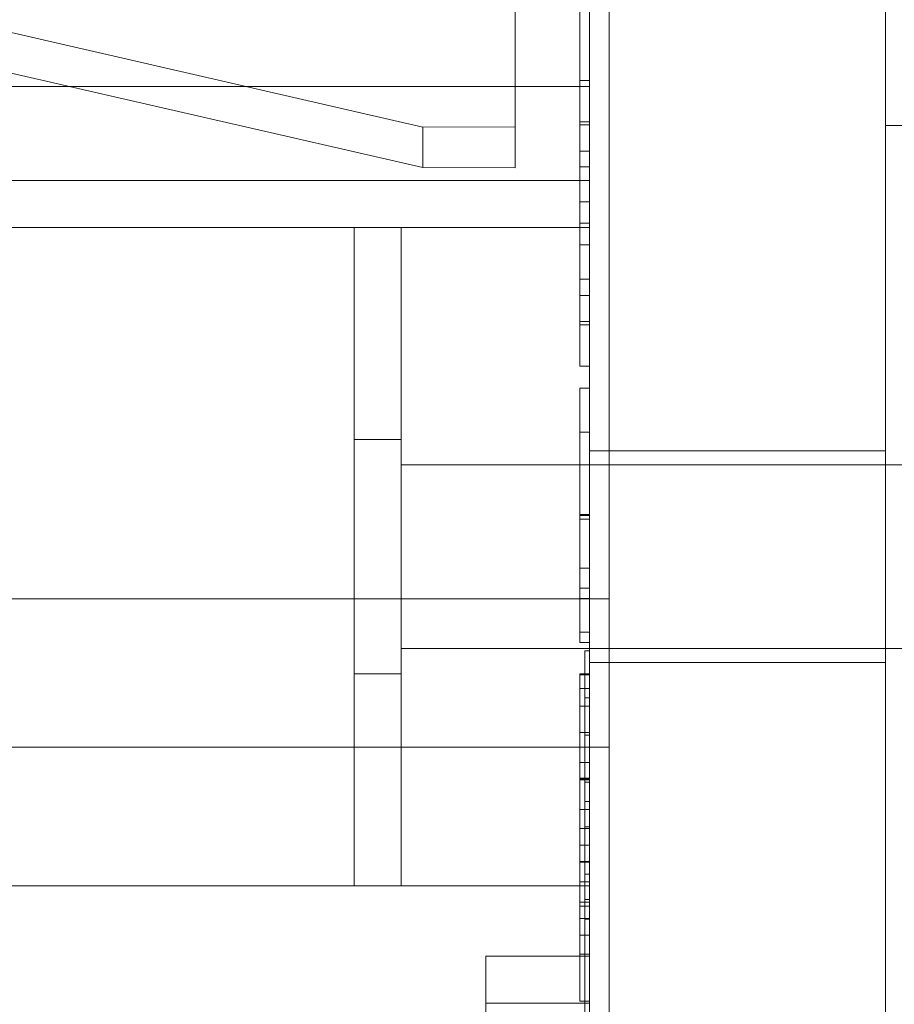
# Model space of a CAD drawing. Header units: inches. Extents: x 1 to 109, y 1 to 85.
# Tile 197 of 256: x 87.212 to 87.367, y 17.419 to 17.593. Entities that reach past the tile are written whole.
import ezdxf

# ---------------------------------------------------------------- set-up
doc = ezdxf.new("R2010")
doc.units = ezdxf.units.IN
doc.header["$MEASUREMENT"] = 0

msp = doc.modelspace()

# ---------------------------------------------------------------- linework, layer by layer
at = {"color": 7, "linetype": 'Continuous', "lineweight": 15, "ltscale": 5}
for p, q in [((87.31623, 21.51911), (87.31623, 15.47744)), ((87.31623, 17.46452), (87.31623, 19.25619)), ((87.31272, 17.83161), (87.31272, 14.83161)), ((87.36522, 14.83161), (87.36522, 17.83161)), ((87.31105, 17.81077), (87.31105, 17.53994)), ((87.31272, 17.81077), (87.31272, 17.53994)), ((87.36522, 17.57472), (87.36522, 17.75516)), ((87.36522, 17.57472), (87.36522, 17.75516)), ((87.31623, 17.49077), (87.31623, 17.75077)), ((87.2832, 17.57442), (87.1278, 17.6101)), ((87.2996, 17.60625), (87.2996, 17.57447)), ((87.1278, 17.6029), (87.2832, 17.56722)), ((87.2996, 17.56717), (87.2996, 17.59814)), ((87.31105, 17.58268), (87.31272, 17.58268)), ((87.31105, 17.58268), (87.31105, 17.5748)), ((87.31105, 17.57535), (87.31105, 17.58268)), ((87.31272, 17.58268), (87.31272, 17.5748)), ((87.31272, 17.57535), (87.31272, 17.58268)), ((87.31272, 17.58161), (87.07817, 17.58161)), ((87.18772, 17.58161), (87.31272, 17.58161)), ((87.31272, 17.58161), (87.31272, 17.55661)), ((87.31272, 17.58161), (87.31272, 17.56494)), ((87.2996, 17.57447), (87.2832, 17.57442)), ((87.2832, 17.56722), (87.2832, 17.57442)), ((87.2996, 17.56717), (87.2996, 17.57447)), ((87.31105, 17.57535), (87.31272, 17.57535)), ((87.31105, 17.56734), (87.31105, 17.57535)), ((87.31105, 17.5748), (87.31272, 17.5748)), ((87.31105, 17.5748), (87.31105, 17.57016)), ((87.31272, 17.56734), (87.31272, 17.57535)), ((87.31272, 17.5748), (87.31272, 17.57016)), ((87.36522, 17.57472), (87.39147, 17.57472)), ((87.36522, 17.57472), (87.39147, 17.57472)), ((87.31105, 17.57016), (87.31272, 17.57016)), ((87.31105, 17.57016), (87.31105, 17.56114)), ((87.31272, 17.57016), (87.31272, 17.56114)), ((87.2832, 17.56722), (87.2996, 17.56717)), ((87.31105, 17.56734), (87.31272, 17.56734)), ((87.31105, 17.55737), (87.31105, 17.56734)), ((87.31272, 17.55737), (87.31272, 17.56734)), ((87.31272, 17.56494), (87.07817, 17.56494)), ((87.31272, 17.56494), (87.09631, 17.56494)), ((87.31272, 17.06494), (87.31272, 17.56494)), ((87.31105, 17.56114), (87.31272, 17.56114)), ((87.31105, 17.56114), (87.31105, 17.55354)), ((87.31272, 17.56114), (87.31272, 17.55354)), ((87.18772, 17.55661), (87.27105, 17.55661)), ((87.31272, 17.55661), (87.18772, 17.55661)), ((87.27105, 17.43994), (87.27105, 17.55661)), ((87.27939, 17.55661), (87.27105, 17.55661)), ((87.27939, 17.55661), (87.27939, 17.43994)), ((87.27939, 17.55661), (87.31272, 17.55661)), ((87.31105, 17.55737), (87.31272, 17.55737)), ((87.31105, 17.54746), (87.31105, 17.55737)), ((87.31272, 17.54746), (87.31272, 17.55737)), ((87.31272, 17.43994), (87.31272, 17.55661)), ((87.31105, 17.55354), (87.31272, 17.55354)), ((87.31105, 17.55354), (87.31105, 17.54457)), ((87.31272, 17.55354), (87.31272, 17.54457)), ((87.31105, 17.54746), (87.31272, 17.54746)), ((87.31105, 17.53938), (87.31105, 17.54746)), ((87.31272, 17.53938), (87.31272, 17.54746)), ((87.31105, 17.54457), (87.31272, 17.54457)), ((87.31105, 17.54457), (87.31105, 17.53994)), ((87.31272, 17.54457), (87.31272, 17.53994)), ((87.31105, 17.53994), (87.31105, 17.53205)), ((87.31105, 17.53994), (87.31272, 17.53994)), ((87.31105, 17.53994), (87.31272, 17.53994)), ((87.31105, 17.53205), (87.31105, 17.53938)), ((87.31105, 17.53938), (87.31272, 17.53938)), ((87.31272, 17.53994), (87.31272, 17.53205)), ((87.31272, 17.53205), (87.31272, 17.53938)), ((87.31105, 17.53205), (87.31272, 17.53205)), ((87.31105, 17.52815), (87.31272, 17.52815)), ((87.31105, 17.52036), (87.31272, 17.52036)), ((87.27939, 17.51903), (87.27105, 17.51903)), ((87.27105, 17.47751), (87.27105, 17.51903)), ((87.27939, 17.51452), (87.27939, 17.51901)), ((87.36522, 17.51702), (87.31272, 17.51702)), ((87.31272, 17.51702), (87.31272, 17.47961)), ((87.36522, 17.51702), (87.36522, 17.47961)), ((87.27939, 17.51452), (87.27939, 17.48202)), ((87.27939, 17.48202), (87.27939, 17.51452)), ((87.27939, 17.48202), (87.27939, 17.51452)), ((87.27939, 17.51452), (87.41689, 17.51452)), ((87.31105, 17.50576), (87.31272, 17.50576)), ((87.31105, 17.50574), (87.31272, 17.50574)), ((87.31105, 17.5057), (87.31272, 17.5057)), ((87.31105, 17.50558), (87.31272, 17.50558)), ((87.31105, 17.50493), (87.31272, 17.50493)), ((87.31105, 17.50493), (87.31105, 17.48489)), ((87.31105, 17.49268), (87.31105, 17.50493)), ((87.31272, 17.50493), (87.31272, 17.48489)), ((87.31272, 17.49268), (87.31272, 17.50493)), ((87.31105, 17.49621), (87.31272, 17.49621)), ((87.31105, 17.49268), (87.31272, 17.49268)), ((87.31105, 17.48489), (87.31105, 17.49268)), ((87.31272, 17.48489), (87.31272, 17.49268)), ((86.98873, 17.49077), (87.31623, 17.49077)), ((87.31105, 17.49087), (87.31272, 17.49087)), ((87.31105, 17.48489), (87.31272, 17.48489)), ((87.31105, 17.48308), (87.31272, 17.48308)), ((87.27939, 17.48202), (87.27939, 17.47753)), ((87.41689, 17.48202), (87.27939, 17.48202)), ((87.31189, 17.48161), (87.31272, 17.48161)), ((87.31189, 17.45833), (87.31189, 17.48161)), ((87.31189, 17.48161), (87.31189, 17.4375)), ((87.31272, 17.48161), (87.31272, 17.4375)), ((87.31272, 17.45833), (87.31272, 17.48161)), ((87.31272, 17.47952), (87.36522, 17.47952)), ((87.27105, 17.47751), (87.27939, 17.47751)), ((87.31105, 17.47752), (87.31272, 17.47752)), ((87.31105, 17.47752), (87.31105, 17.4718)), ((87.31105, 17.4718), (87.31105, 17.47734)), ((87.31105, 17.47734), (87.31272, 17.47734)), ((87.31272, 17.47752), (87.31272, 17.4718)), ((87.31272, 17.4718), (87.31272, 17.47734)), ((87.31105, 17.47488), (87.31272, 17.47488)), ((87.31105, 17.47488), (87.31105, 17.46709)), ((87.31272, 17.47488), (87.31272, 17.46709)), ((87.31189, 17.47327), (87.31272, 17.47327)), ((87.31189, 17.43405), (87.31189, 17.47327)), ((87.31189, 17.47327), (87.31189, 17.45488)), ((87.31272, 17.47327), (87.31272, 17.45488)), ((87.31272, 17.43405), (87.31272, 17.47327)), ((87.31105, 17.4718), (87.31272, 17.4718)), ((87.31105, 17.46709), (87.31272, 17.46709)), ((87.31189, 17.36327), (87.31189, 17.46661)), ((87.31189, 17.46661), (87.31272, 17.46661)), ((87.31272, 17.36327), (87.31272, 17.46661)), ((87.09123, 17.46452), (87.31623, 17.46452)), ((87.31623, 17.46452), (87.31623, 17.07369)), ((87.31105, 17.4618), (87.31105, 17.45348)), ((87.31105, 17.44427), (87.31105, 17.4618)), ((87.31105, 17.4618), (87.31272, 17.4618)), ((87.31272, 17.44427), (87.31272, 17.4618)), ((87.31272, 17.4618), (87.31272, 17.45348)), ((87.31105, 17.459), (87.31272, 17.459)), ((87.31105, 17.45887), (87.31272, 17.45887)), ((87.31105, 17.45884), (87.31272, 17.45884)), ((87.31105, 17.45869), (87.31272, 17.45869)), ((87.31189, 17.45833), (87.31272, 17.45833)), ((87.31189, 17.28161), (87.31189, 17.45833)), ((87.31272, 17.28161), (87.31272, 17.45833)), ((87.31105, 17.45348), (87.31105, 17.45011)), ((87.31105, 17.45348), (87.31272, 17.45348)), ((87.31189, 17.45488), (87.31272, 17.45488)), ((87.31189, 17.45488), (87.31189, 17.28161)), ((87.31272, 17.45488), (87.31272, 17.28161)), ((87.31272, 17.45348), (87.31272, 17.45011)), ((87.31105, 17.45011), (87.31105, 17.4312)), ((87.31105, 17.45011), (87.31272, 17.45011)), ((87.31189, 17.4375), (87.31189, 17.45036)), ((87.31189, 17.45036), (87.31272, 17.45036)), ((87.31272, 17.45036), (87.31272, 17.4375)), ((87.31272, 17.45011), (87.31272, 17.4312)), ((87.31105, 17.43415), (87.31105, 17.44716)), ((87.31105, 17.44716), (87.31105, 17.44066)), ((87.31105, 17.44716), (87.31272, 17.44716)), ((87.31272, 17.44716), (87.31272, 17.44066)), ((87.31272, 17.43415), (87.31272, 17.44716)), ((87.31105, 17.43705), (87.31105, 17.44427)), ((87.31105, 17.44427), (87.31272, 17.44427)), ((87.31105, 17.44413), (87.31272, 17.44413)), ((87.31272, 17.43705), (87.31272, 17.44427)), ((87.31189, 17.43405), (87.31189, 17.44202)), ((87.31189, 17.44202), (87.31272, 17.44202)), ((87.31272, 17.44202), (87.31272, 17.43405)), ((87.31272, 17.43994), (87.18772, 17.43994)), ((87.18772, 17.43994), (87.27105, 17.43994)), ((87.27105, 17.43994), (87.27939, 17.43994)), ((87.27939, 17.43994), (87.31272, 17.43994)), ((87.31105, 17.44066), (87.31105, 17.43415)), ((87.31105, 17.44066), (87.31272, 17.44066)), ((87.31272, 17.44066), (87.31272, 17.43415)), ((87.31272, 17.43994), (87.31272, 17.38994)), ((87.31105, 17.41951), (87.31105, 17.43705)), ((87.31105, 17.43705), (87.31272, 17.43705)), ((87.31105, 17.43634), (87.31272, 17.43634)), ((87.31189, 17.33333), (87.31189, 17.4375)), ((87.31189, 17.4375), (87.31189, 17.40661)), ((87.31189, 17.4375), (87.31272, 17.4375)), ((87.31272, 17.4375), (87.31272, 17.40661)), ((87.31272, 17.33333), (87.31272, 17.4375)), ((87.31272, 17.41951), (87.31272, 17.43705)), ((87.31105, 17.43415), (87.31272, 17.43415)), ((87.31189, 17.40661), (87.31189, 17.43405)), ((87.31189, 17.43405), (87.31189, 17.32988)), ((87.31189, 17.43405), (87.31272, 17.43405)), ((87.31272, 17.40661), (87.31272, 17.43405)), ((87.31272, 17.43405), (87.31272, 17.32988)), ((87.31105, 17.4312), (87.31105, 17.42782)), ((87.31105, 17.4312), (87.31272, 17.4312)), ((87.31272, 17.4312), (87.31272, 17.42782)), ((87.29439, 17.42744), (87.29439, 17.41911)), ((87.29439, 17.42744), (87.31272, 17.42744)), ((87.31105, 17.42782), (87.31105, 17.41951)), ((87.31105, 17.42782), (87.31272, 17.42782)), ((87.31272, 17.42782), (87.31272, 17.41951)), ((87.31272, 17.42744), (87.31272, 17.41911)), ((87.29439, 17.41911), (87.31272, 17.41911)), ((87.29439, 17.41911), (87.29439, 17.36911)), ((87.31105, 17.41951), (87.31272, 17.41951)), ((87.31272, 17.41911), (87.31272, 17.36911))]:
    msp.add_line(p, q, dxfattribs=at)
at = {"color": 7, "linetype": 'Continuous', "lineweight": 15, "ltscale": 25}
for radius, start, end in [(0.98958, 3.13776, 176.86224), (0.98958, 3.13776, 176.86224), (0.98375, 3.15638, 176.84362), (0.98375, 3.15638, 176.84362)]:
    msp.add_arc((87.15356, 16.66477), radius, start, end, dxfattribs=at)
at = {"color": 7, "linetype": 'Continuous', "lineweight": 15, "ltscale": 5}
for points, knots in [([(87.31105, 17.52815), (87.31105, 17.52814), (87.31105, 17.52813), (87.31105, 17.5281), (87.31105, 17.52805), (87.31105, 17.52797), (87.31105, 17.52787), (87.31105, 17.52773), (87.31105, 17.52757), (87.31105, 17.52738), (87.31105, 17.52717), (87.31105, 17.52691), (87.31105, 17.52663), (87.31105, 17.52632), (87.31105, 17.52598), (87.31105, 17.52561), (87.31105, 17.52522), (87.31105, 17.52479), (87.31105, 17.52435), (87.31105, 17.52387), (87.31105, 17.52337), (87.31105, 17.52282), (87.31105, 17.52221), (87.31105, 17.52155), (87.31105, 17.52085), (87.31105, 17.52017), (87.31105, 17.5195), (87.31105, 17.51885), (87.31105, 17.51819), (87.31105, 17.51751), (87.31105, 17.51681), (87.31105, 17.51611), (87.31105, 17.51541), (87.31105, 17.51471), (87.31105, 17.514), (87.31105, 17.51327), (87.31105, 17.51254), (87.31105, 17.5118), (87.31105, 17.51106), (87.31105, 17.5103), (87.31105, 17.50954), (87.31105, 17.50879), (87.31105, 17.50803), (87.31105, 17.50727), (87.31105, 17.50652), (87.31105, 17.50602), (87.31105, 17.50576)], [0, 0, 0, 0, 0.021956, 0.043902, 0.065842, 0.087789, 0.109745, 0.131703, 0.153656, 0.175607, 0.198605, 0.221605, 0.244603, 0.267598, 0.290595, 0.313597, 0.336598, 0.359596, 0.38259, 0.405585, 0.428585, 0.451586, 0.478689, 0.50579, 0.532891, 0.559996, 0.582995, 0.605992, 0.628988, 0.651986, 0.674984, 0.697983, 0.719667, 0.741352, 0.763037, 0.784722, 0.806406, 0.828088, 0.849771, 0.871458, 0.893149, 0.914835, 0.936125, 0.957408, 0.978699, 1, 1, 1, 1]), ([(87.31105, 17.5057), (87.31105, 17.50596), (87.31105, 17.50649), (87.31105, 17.50727), (87.31105, 17.50805), (87.31105, 17.50883), (87.31105, 17.50961), (87.31105, 17.51038), (87.31105, 17.51114), (87.31105, 17.51191), (87.31105, 17.51268), (87.31105, 17.51346), (87.31105, 17.51422), (87.31105, 17.51497), (87.31105, 17.51571), (87.31105, 17.51648), (87.31105, 17.51728), (87.31105, 17.5181), (87.31105, 17.5189), (87.31105, 17.51967), (87.31105, 17.52041), (87.31105, 17.52113), (87.31105, 17.52181), (87.31105, 17.52247), (87.31105, 17.52307), (87.31105, 17.52361), (87.31105, 17.52409), (87.31105, 17.52456), (87.31105, 17.52499), (87.31105, 17.5254), (87.31105, 17.52578), (87.31105, 17.52613), (87.31105, 17.52644), (87.31105, 17.52673), (87.31105, 17.52699), (87.31105, 17.52723), (87.31105, 17.52747), (87.31105, 17.52768), (87.31105, 17.52785), (87.31105, 17.52798), (87.31105, 17.52806), (87.31105, 17.52811), (87.31105, 17.52813), (87.31105, 17.52815), (87.31105, 17.52815)], [0, 0, 0, 0, 0.021958, 0.043905, 0.065843, 0.08779, 0.109748, 0.131708, 0.153662, 0.175612, 0.19861, 0.221611, 0.244609, 0.267605, 0.290604, 0.313605, 0.341203, 0.368798, 0.396394, 0.423991, 0.451585, 0.478687, 0.505793, 0.532899, 0.559999, 0.582994, 0.605994, 0.628993, 0.651991, 0.674987, 0.697986, 0.719671, 0.741355, 0.76304, 0.784726, 0.806411, 0.833511, 0.860615, 0.887729, 0.914836, 0.936123, 0.957404, 0.978697, 1, 1, 1, 1]), ([(87.31272, 17.52815), (87.31272, 17.52814), (87.31272, 17.52813), (87.31272, 17.5281), (87.31272, 17.52805), (87.31272, 17.52797), (87.31272, 17.52787), (87.31272, 17.52773), (87.31272, 17.52757), (87.31272, 17.52738), (87.31272, 17.52717), (87.31272, 17.52691), (87.31272, 17.52663), (87.31272, 17.52632), (87.31272, 17.52598), (87.31272, 17.52561), (87.31272, 17.52522), (87.31272, 17.52479), (87.31272, 17.52435), (87.31272, 17.52387), (87.31272, 17.52337), (87.31272, 17.52282), (87.31272, 17.52221), (87.31272, 17.52155), (87.31272, 17.52085), (87.31272, 17.52017), (87.31272, 17.5195), (87.31272, 17.51885), (87.31272, 17.51819), (87.31272, 17.51751), (87.31272, 17.51681), (87.31272, 17.51611), (87.31272, 17.51541), (87.31272, 17.51471), (87.31272, 17.514), (87.31272, 17.51327), (87.31272, 17.51254), (87.31272, 17.5118), (87.31272, 17.51106), (87.31272, 17.5103), (87.31272, 17.50954), (87.31272, 17.50879), (87.31272, 17.50803), (87.31272, 17.50727), (87.31272, 17.50652), (87.31272, 17.50602), (87.31272, 17.50576)], [0, 0, 0, 0, 0.021956, 0.043902, 0.065842, 0.087789, 0.109745, 0.131703, 0.153656, 0.175607, 0.198605, 0.221605, 0.244603, 0.267598, 0.290595, 0.313597, 0.336598, 0.359596, 0.38259, 0.405585, 0.428585, 0.451586, 0.478689, 0.50579, 0.532891, 0.559996, 0.582995, 0.605992, 0.628988, 0.651986, 0.674984, 0.697983, 0.719667, 0.741352, 0.763037, 0.784722, 0.806406, 0.828088, 0.849771, 0.871458, 0.893149, 0.914835, 0.936125, 0.957408, 0.978699, 1, 1, 1, 1]), ([(87.31272, 17.5057), (87.31272, 17.50596), (87.31272, 17.50649), (87.31272, 17.50727), (87.31272, 17.50805), (87.31272, 17.50883), (87.31272, 17.50961), (87.31272, 17.51038), (87.31272, 17.51114), (87.31272, 17.51191), (87.31272, 17.51268), (87.31272, 17.51346), (87.31272, 17.51422), (87.31272, 17.51497), (87.31272, 17.51571), (87.31272, 17.51648), (87.31272, 17.51728), (87.31272, 17.5181), (87.31272, 17.5189), (87.31272, 17.51967), (87.31272, 17.52041), (87.31272, 17.52113), (87.31272, 17.52181), (87.31272, 17.52247), (87.31272, 17.52307), (87.31272, 17.52361), (87.31272, 17.52409), (87.31272, 17.52456), (87.31272, 17.52499), (87.31272, 17.5254), (87.31272, 17.52578), (87.31272, 17.52613), (87.31272, 17.52644), (87.31272, 17.52673), (87.31272, 17.52699), (87.31272, 17.52723), (87.31272, 17.52747), (87.31272, 17.52768), (87.31272, 17.52785), (87.31272, 17.52798), (87.31272, 17.52806), (87.31272, 17.52811), (87.31272, 17.52813), (87.31272, 17.52815), (87.31272, 17.52815)], [0, 0, 0, 0, 0.021958, 0.043905, 0.065843, 0.08779, 0.109748, 0.131708, 0.153662, 0.175612, 0.19861, 0.221611, 0.244609, 0.267605, 0.290604, 0.313605, 0.341203, 0.368798, 0.396394, 0.423991, 0.451585, 0.478687, 0.505793, 0.532899, 0.559999, 0.582994, 0.605994, 0.628993, 0.651991, 0.674987, 0.697986, 0.719671, 0.741355, 0.76304, 0.784726, 0.806411, 0.833511, 0.860615, 0.887729, 0.914836, 0.936123, 0.957404, 0.978697, 1, 1, 1, 1]), ([(87.31105, 17.52036), (87.31105, 17.52036), (87.31105, 17.52034), (87.31105, 17.52031), (87.31105, 17.52025), (87.31105, 17.52015), (87.31105, 17.52002), (87.31105, 17.51986), (87.31105, 17.51968), (87.31105, 17.51948), (87.31105, 17.51925), (87.31105, 17.51899), (87.31105, 17.5187), (87.31105, 17.51839), (87.31105, 17.51805), (87.31105, 17.51768), (87.31105, 17.51729), (87.31105, 17.51688), (87.31105, 17.51646), (87.31105, 17.51602), (87.31105, 17.51556), (87.31105, 17.51508), (87.31105, 17.51459), (87.31105, 17.51407), (87.31105, 17.51354), (87.31105, 17.51299), (87.31105, 17.51243), (87.31105, 17.51185), (87.31105, 17.51127), (87.31105, 17.51067), (87.31105, 17.51006), (87.31105, 17.50944), (87.31105, 17.50881), (87.31105, 17.50817), (87.31105, 17.50753), (87.31105, 17.50688), (87.31105, 17.50623), (87.31105, 17.5058), (87.31105, 17.50558)], [0, 0, 0, 0, 0.029273, 0.058529, 0.087789, 0.117063, 0.146338, 0.175607, 0.203202, 0.230799, 0.258397, 0.285996, 0.313593, 0.341191, 0.36879, 0.396388, 0.423985, 0.451581, 0.478682, 0.505788, 0.532896, 0.559998, 0.587588, 0.615185, 0.642791, 0.670392, 0.697981, 0.725084, 0.752197, 0.779303, 0.806404, 0.834062, 0.861721, 0.889382, 0.917044, 0.944695, 0.972342, 1, 1, 1, 1]), ([(87.31105, 17.50574), (87.31105, 17.50596), (87.31105, 17.50642), (87.31105, 17.5071), (87.31105, 17.50778), (87.31105, 17.50846), (87.31105, 17.50913), (87.31105, 17.50978), (87.31105, 17.51041), (87.31105, 17.51101), (87.31105, 17.51161), (87.31105, 17.51219), (87.31105, 17.51276), (87.31105, 17.51332), (87.31105, 17.51386), (87.31105, 17.51438), (87.31105, 17.51488), (87.31105, 17.51537), (87.31105, 17.51583), (87.31105, 17.51628), (87.31105, 17.51671), (87.31105, 17.51712), (87.31105, 17.51751), (87.31105, 17.51788), (87.31105, 17.51823), (87.31105, 17.51856), (87.31105, 17.51886), (87.31105, 17.51913), (87.31105, 17.51937), (87.31105, 17.51958), (87.31105, 17.51977), (87.31105, 17.51993), (87.31105, 17.52006), (87.31105, 17.52017), (87.31105, 17.52026), (87.31105, 17.52032), (87.31105, 17.52034), (87.31105, 17.52036), (87.31105, 17.52036)], [0, 0, 0, 0, 0.0292729, 0.058529, 0.087791, 0.1170667, 0.1463394, 0.175608, 0.2032061, 0.2308038, 0.2584012, 0.2860006, 0.3135993, 0.3411975, 0.3687958, 0.3963915, 0.4239884, 0.4515852, 0.4786881, 0.5057929, 0.5328989, 0.5600014, 0.5875947, 0.6151935, 0.6427976, 0.6703942, 0.697984, 0.7250891, 0.7522027, 0.7793119, 0.8064104, 0.8340604, 0.8617229, 0.8893921, 0.9170498, 0.94469, 0.9723359, 1, 1, 1, 1]), ([(87.31272, 17.52036), (87.31272, 17.52036), (87.31272, 17.52034), (87.31272, 17.52031), (87.31272, 17.52025), (87.31272, 17.52015), (87.31272, 17.52002), (87.31272, 17.51986), (87.31272, 17.51968), (87.31272, 17.51948), (87.31272, 17.51925), (87.31272, 17.51899), (87.31272, 17.5187), (87.31272, 17.51839), (87.31272, 17.51805), (87.31272, 17.51768), (87.31272, 17.51729), (87.31272, 17.51688), (87.31272, 17.51646), (87.31272, 17.51602), (87.31272, 17.51556), (87.31272, 17.51508), (87.31272, 17.51459), (87.31272, 17.51407), (87.31272, 17.51354), (87.31272, 17.51299), (87.31272, 17.51243), (87.31272, 17.51185), (87.31272, 17.51127), (87.31272, 17.51067), (87.31272, 17.51006), (87.31272, 17.50944), (87.31272, 17.50881), (87.31272, 17.50817), (87.31272, 17.50753), (87.31272, 17.50688), (87.31272, 17.50623), (87.31272, 17.5058), (87.31272, 17.50558)], [0, 0, 0, 0, 0.029273, 0.058529, 0.087789, 0.117063, 0.146338, 0.175607, 0.203202, 0.230799, 0.258397, 0.285996, 0.313593, 0.341191, 0.36879, 0.396388, 0.423985, 0.451581, 0.478682, 0.505788, 0.532896, 0.559998, 0.587588, 0.615185, 0.642791, 0.670392, 0.697981, 0.725084, 0.752197, 0.779303, 0.806404, 0.834062, 0.861721, 0.889382, 0.917044, 0.944695, 0.972342, 1, 1, 1, 1]), ([(87.31272, 17.50574), (87.31272, 17.50596), (87.31272, 17.50642), (87.31272, 17.5071), (87.31272, 17.50778), (87.31272, 17.50846), (87.31272, 17.50913), (87.31272, 17.50978), (87.31272, 17.51041), (87.31272, 17.51101), (87.31272, 17.51161), (87.31272, 17.51219), (87.31272, 17.51276), (87.31272, 17.51332), (87.31272, 17.51386), (87.31272, 17.51438), (87.31272, 17.51488), (87.31272, 17.51537), (87.31272, 17.51583), (87.31272, 17.51628), (87.31272, 17.51671), (87.31272, 17.51712), (87.31272, 17.51751), (87.31272, 17.51788), (87.31272, 17.51823), (87.31272, 17.51856), (87.31272, 17.51886), (87.31272, 17.51913), (87.31272, 17.51937), (87.31272, 17.51958), (87.31272, 17.51977), (87.31272, 17.51993), (87.31272, 17.52006), (87.31272, 17.52017), (87.31272, 17.52026), (87.31272, 17.52032), (87.31272, 17.52034), (87.31272, 17.52036), (87.31272, 17.52036)], [0, 0, 0, 0, 0.0292729, 0.058529, 0.087791, 0.1170667, 0.1463394, 0.175608, 0.2032061, 0.2308038, 0.2584012, 0.2860006, 0.3135993, 0.3411975, 0.3687958, 0.3963915, 0.4239884, 0.4515852, 0.4786881, 0.5057929, 0.5328989, 0.5600014, 0.5875947, 0.6151935, 0.6427976, 0.6703942, 0.697984, 0.7250891, 0.7522027, 0.7793119, 0.8064104, 0.8340604, 0.8617229, 0.8893921, 0.9170498, 0.94469, 0.9723359, 1, 1, 1, 1]), ([(87.31105, 17.50576), (87.31105, 17.5055), (87.31105, 17.50498), (87.31105, 17.50419), (87.31105, 17.5034), (87.31105, 17.50262), (87.31105, 17.50184), (87.31105, 17.50107), (87.31105, 17.50029), (87.31105, 17.49952), (87.31105, 17.49873), (87.31105, 17.49795), (87.31105, 17.49718), (87.31105, 17.49642), (87.31105, 17.49567), (87.31105, 17.49494), (87.31105, 17.49422), (87.31105, 17.49352), (87.31105, 17.49284), (87.31105, 17.49217), (87.31105, 17.49153), (87.31105, 17.49087), (87.31105, 17.49019), (87.31105, 17.4895), (87.31105, 17.48885), (87.31105, 17.48825), (87.31105, 17.48771), (87.31105, 17.48722), (87.31105, 17.48675), (87.31105, 17.48631), (87.31105, 17.48589), (87.31105, 17.48548), (87.31105, 17.48508), (87.31105, 17.4847), (87.31105, 17.48435), (87.31105, 17.48407), (87.31105, 17.48384), (87.31105, 17.48365), (87.31105, 17.48349), (87.31105, 17.48336), (87.31105, 17.48326), (87.31105, 17.48318), (87.31105, 17.48313), (87.31105, 17.4831), (87.31105, 17.48309), (87.31105, 17.48308)], [0, 0, 0, 0, 0.021961, 0.04391, 0.065845, 0.087785, 0.109739, 0.131704, 0.153666, 0.175617, 0.198606, 0.221601, 0.244604, 0.267609, 0.290608, 0.313603, 0.336601, 0.359602, 0.382602, 0.405599, 0.428598, 0.451596, 0.4787, 0.505803, 0.532905, 0.560008, 0.583006, 0.606003, 0.628999, 0.651997, 0.674996, 0.697993, 0.725095, 0.7522, 0.779306, 0.806409, 0.82809, 0.849773, 0.87146, 0.893149, 0.914835, 0.936126, 0.95741, 0.978701, 1, 1, 1, 1]), ([(87.31105, 17.49621), (87.31105, 17.49638), (87.31105, 17.49672), (87.31105, 17.49724), (87.31105, 17.49779), (87.31105, 17.49834), (87.31105, 17.49891), (87.31105, 17.49948), (87.31105, 17.50007), (87.31105, 17.50066), (87.31105, 17.50127), (87.31105, 17.50189), (87.31105, 17.50252), (87.31105, 17.50316), (87.31105, 17.5038), (87.31105, 17.50444), (87.31105, 17.50509), (87.31105, 17.50552), (87.31105, 17.50574)], [0, 0, 0, 0, 0.062732, 0.125427, 0.188133, 0.250871, 0.313602, 0.375195, 0.436792, 0.498401, 0.560008, 0.622862, 0.685712, 0.74858, 0.811456, 0.874299, 0.937131, 1, 1, 1, 1]), ([(87.31105, 17.48308), (87.31105, 17.48308), (87.31105, 17.48309), (87.31105, 17.48313), (87.31105, 17.48322), (87.31105, 17.48334), (87.31105, 17.48348), (87.31105, 17.48367), (87.31105, 17.48389), (87.31105, 17.48412), (87.31105, 17.48438), (87.31105, 17.48467), (87.31105, 17.48499), (87.31105, 17.48533), (87.31105, 17.48571), (87.31105, 17.48611), (87.31105, 17.48653), (87.31105, 17.48698), (87.31105, 17.48745), (87.31105, 17.48794), (87.31105, 17.4885), (87.31105, 17.48911), (87.31105, 17.48978), (87.31105, 17.49049), (87.31105, 17.49118), (87.31105, 17.49186), (87.31105, 17.49252), (87.31105, 17.4932), (87.31105, 17.49389), (87.31105, 17.4946), (87.31105, 17.49531), (87.31105, 17.49602), (87.31105, 17.49672), (87.31105, 17.49744), (87.31105, 17.49816), (87.31105, 17.49889), (87.31105, 17.49964), (87.31105, 17.50038), (87.31105, 17.50114), (87.31105, 17.5019), (87.31105, 17.50266), (87.31105, 17.50342), (87.31105, 17.50418), (87.31105, 17.50494), (87.31105, 17.50545), (87.31105, 17.5057)], [0, 0, 0, 0, 0.025093, 0.05017, 0.075258, 0.100353, 0.125438, 0.150522, 0.175615, 0.198613, 0.221606, 0.244604, 0.267606, 0.290601, 0.313597, 0.336596, 0.359593, 0.382591, 0.405588, 0.428585, 0.451582, 0.478688, 0.50579, 0.532892, 0.559999, 0.582995, 0.605991, 0.62899, 0.651987, 0.674984, 0.697983, 0.719664, 0.741347, 0.763034, 0.784717, 0.806396, 0.828081, 0.849769, 0.871451, 0.893129, 0.914816, 0.936119, 0.95741, 0.978699, 1, 1, 1, 1]), ([(87.31272, 17.50576), (87.31272, 17.5055), (87.31272, 17.50498), (87.31272, 17.50419), (87.31272, 17.5034), (87.31272, 17.50262), (87.31272, 17.50184), (87.31272, 17.50107), (87.31272, 17.50029), (87.31272, 17.49952), (87.31272, 17.49873), (87.31272, 17.49795), (87.31272, 17.49718), (87.31272, 17.49642), (87.31272, 17.49567), (87.31272, 17.49494), (87.31272, 17.49422), (87.31272, 17.49352), (87.31272, 17.49284), (87.31272, 17.49217), (87.31272, 17.49153), (87.31272, 17.49087), (87.31272, 17.49019), (87.31272, 17.4895), (87.31272, 17.48885), (87.31272, 17.48825), (87.31272, 17.48771), (87.31272, 17.48722), (87.31272, 17.48675), (87.31272, 17.48631), (87.31272, 17.48589), (87.31272, 17.48548), (87.31272, 17.48508), (87.31272, 17.4847), (87.31272, 17.48435), (87.31272, 17.48407), (87.31272, 17.48384), (87.31272, 17.48365), (87.31272, 17.48349), (87.31272, 17.48336), (87.31272, 17.48326), (87.31272, 17.48318), (87.31272, 17.48313), (87.31272, 17.4831), (87.31272, 17.48309), (87.31272, 17.48308)], [0, 0, 0, 0, 0.021961, 0.04391, 0.065845, 0.087785, 0.109739, 0.131704, 0.153666, 0.175617, 0.198606, 0.221601, 0.244604, 0.267609, 0.290608, 0.313603, 0.336601, 0.359602, 0.382602, 0.405599, 0.428598, 0.451596, 0.4787, 0.505803, 0.532905, 0.560008, 0.583006, 0.606003, 0.628999, 0.651997, 0.674996, 0.697993, 0.725095, 0.7522, 0.779306, 0.806409, 0.82809, 0.849773, 0.87146, 0.893149, 0.914835, 0.936126, 0.95741, 0.978701, 1, 1, 1, 1]), ([(87.31272, 17.49621), (87.31272, 17.49638), (87.31272, 17.49672), (87.31272, 17.49724), (87.31272, 17.49779), (87.31272, 17.49834), (87.31272, 17.49891), (87.31272, 17.49948), (87.31272, 17.50007), (87.31272, 17.50066), (87.31272, 17.50127), (87.31272, 17.50189), (87.31272, 17.50252), (87.31272, 17.50316), (87.31272, 17.5038), (87.31272, 17.50444), (87.31272, 17.50509), (87.31272, 17.50552), (87.31272, 17.50574)], [0, 0, 0, 0, 0.062732, 0.125427, 0.188133, 0.250871, 0.313602, 0.375195, 0.436792, 0.498401, 0.560008, 0.622862, 0.685712, 0.74858, 0.811456, 0.874299, 0.937131, 1, 1, 1, 1]), ([(87.31272, 17.48308), (87.31272, 17.48308), (87.31272, 17.48309), (87.31272, 17.48313), (87.31272, 17.48322), (87.31272, 17.48334), (87.31272, 17.48348), (87.31272, 17.48367), (87.31272, 17.48389), (87.31272, 17.48412), (87.31272, 17.48438), (87.31272, 17.48467), (87.31272, 17.48499), (87.31272, 17.48533), (87.31272, 17.48571), (87.31272, 17.48611), (87.31272, 17.48653), (87.31272, 17.48698), (87.31272, 17.48745), (87.31272, 17.48794), (87.31272, 17.4885), (87.31272, 17.48911), (87.31272, 17.48978), (87.31272, 17.49049), (87.31272, 17.49118), (87.31272, 17.49186), (87.31272, 17.49252), (87.31272, 17.4932), (87.31272, 17.49389), (87.31272, 17.4946), (87.31272, 17.49531), (87.31272, 17.49602), (87.31272, 17.49672), (87.31272, 17.49744), (87.31272, 17.49816), (87.31272, 17.49889), (87.31272, 17.49964), (87.31272, 17.50038), (87.31272, 17.50114), (87.31272, 17.5019), (87.31272, 17.50266), (87.31272, 17.50342), (87.31272, 17.50418), (87.31272, 17.50494), (87.31272, 17.50545), (87.31272, 17.5057)], [0, 0, 0, 0, 0.025093, 0.05017, 0.075258, 0.100353, 0.125438, 0.150522, 0.175615, 0.198613, 0.221606, 0.244604, 0.267606, 0.290601, 0.313597, 0.336596, 0.359593, 0.382591, 0.405588, 0.428585, 0.451582, 0.478688, 0.50579, 0.532892, 0.559999, 0.582995, 0.605991, 0.62899, 0.651987, 0.674984, 0.697983, 0.719664, 0.741347, 0.763034, 0.784717, 0.806396, 0.828081, 0.849769, 0.871451, 0.893129, 0.914816, 0.936119, 0.95741, 0.978699, 1, 1, 1, 1]), ([(87.31105, 17.50558), (87.31105, 17.50535), (87.31105, 17.50489), (87.31105, 17.5042), (87.31105, 17.50351), (87.31105, 17.50283), (87.31105, 17.50215), (87.31105, 17.50149), (87.31105, 17.50086), (87.31105, 17.50024), (87.31105, 17.49964), (87.31105, 17.49905), (87.31105, 17.49847), (87.31105, 17.4979), (87.31105, 17.49735), (87.31105, 17.49682), (87.31105, 17.49631), (87.31105, 17.49582), (87.31105, 17.49535), (87.31105, 17.4949), (87.31105, 17.49447), (87.31105, 17.49405), (87.31105, 17.49366), (87.31105, 17.49329), (87.31105, 17.49294), (87.31105, 17.49262), (87.31105, 17.49233), (87.31105, 17.49206), (87.31105, 17.49182), (87.31105, 17.49162), (87.31105, 17.49144), (87.31105, 17.49128), (87.31105, 17.49115), (87.31105, 17.49105), (87.31105, 17.49097), (87.31105, 17.49091), (87.31105, 17.49089), (87.31105, 17.49088), (87.31105, 17.49087)], [0, 0, 0, 0, 0.0292746, 0.0585299, 0.0877868, 0.1170618, 0.1463403, 0.1756081, 0.203201, 0.2308003, 0.2583999, 0.2859957, 0.3135951, 0.3411975, 0.3687921, 0.3963834, 0.423985, 0.4515884, 0.4786904, 0.5057888, 0.5328927, 0.5600023, 0.5876035, 0.6151978, 0.6427908, 0.6703909, 0.6979947, 0.7250995, 0.7522002, 0.7793065, 0.8064142, 0.8340685, 0.8617262, 0.8893905, 0.9170482, 0.944691, 0.972338, 1, 1, 1, 1]), ([(87.31272, 17.50558), (87.31272, 17.50535), (87.31272, 17.50489), (87.31272, 17.5042), (87.31272, 17.50351), (87.31272, 17.50283), (87.31272, 17.50215), (87.31272, 17.50149), (87.31272, 17.50086), (87.31272, 17.50024), (87.31272, 17.49964), (87.31272, 17.49905), (87.31272, 17.49847), (87.31272, 17.4979), (87.31272, 17.49735), (87.31272, 17.49682), (87.31272, 17.49631), (87.31272, 17.49582), (87.31272, 17.49535), (87.31272, 17.4949), (87.31272, 17.49447), (87.31272, 17.49405), (87.31272, 17.49366), (87.31272, 17.49329), (87.31272, 17.49294), (87.31272, 17.49262), (87.31272, 17.49233), (87.31272, 17.49206), (87.31272, 17.49182), (87.31272, 17.49162), (87.31272, 17.49144), (87.31272, 17.49128), (87.31272, 17.49115), (87.31272, 17.49105), (87.31272, 17.49097), (87.31272, 17.49091), (87.31272, 17.49089), (87.31272, 17.49088), (87.31272, 17.49087)], [0, 0, 0, 0, 0.0292746, 0.0585299, 0.0877868, 0.1170618, 0.1463403, 0.1756081, 0.203201, 0.2308003, 0.2583999, 0.2859957, 0.3135951, 0.3411975, 0.3687921, 0.3963834, 0.423985, 0.4515884, 0.4786904, 0.5057888, 0.5328927, 0.5600023, 0.5876035, 0.6151978, 0.6427908, 0.6703909, 0.6979947, 0.7250995, 0.7522002, 0.7793065, 0.8064142, 0.8340685, 0.8617262, 0.8893905, 0.9170482, 0.944691, 0.972338, 1, 1, 1, 1]), ([(87.31105, 17.49087), (87.31105, 17.49088), (87.31105, 17.49089), (87.31105, 17.49092), (87.31105, 17.49098), (87.31105, 17.49107), (87.31105, 17.49119), (87.31105, 17.49134), (87.31105, 17.49151), (87.31105, 17.49171), (87.31105, 17.49195), (87.31105, 17.49221), (87.31105, 17.4925), (87.31105, 17.49281), (87.31105, 17.49315), (87.31105, 17.49352), (87.31105, 17.49392), (87.31105, 17.49434), (87.31105, 17.49478), (87.31105, 17.49524), (87.31105, 17.49572), (87.31105, 17.49605), (87.31105, 17.49621)], [0, 0, 0, 0, 0.052271, 0.104515, 0.156753, 0.209018, 0.261299, 0.313582, 0.362863, 0.412133, 0.461411, 0.510705, 0.560001, 0.609279, 0.658547, 0.707829, 0.757132, 0.80644, 0.85484, 0.903201, 0.951581, 1, 1, 1, 1]), ([(87.31272, 17.49087), (87.31272, 17.49088), (87.31272, 17.49089), (87.31272, 17.49092), (87.31272, 17.49098), (87.31272, 17.49107), (87.31272, 17.49119), (87.31272, 17.49134), (87.31272, 17.49151), (87.31272, 17.49171), (87.31272, 17.49195), (87.31272, 17.49221), (87.31272, 17.4925), (87.31272, 17.49281), (87.31272, 17.49315), (87.31272, 17.49352), (87.31272, 17.49392), (87.31272, 17.49434), (87.31272, 17.49478), (87.31272, 17.49524), (87.31272, 17.49572), (87.31272, 17.49605), (87.31272, 17.49621)], [0, 0, 0, 0, 0.052271, 0.104515, 0.156753, 0.209018, 0.261299, 0.313582, 0.362863, 0.412133, 0.461411, 0.510705, 0.560001, 0.609279, 0.658547, 0.707829, 0.757132, 0.80644, 0.85484, 0.903201, 0.951581, 1, 1, 1, 1]), ([(87.31105, 17.459), (87.31105, 17.45927), (87.31105, 17.45982), (87.31105, 17.46065), (87.31105, 17.46147), (87.31105, 17.46229), (87.31105, 17.46311), (87.31105, 17.46392), (87.31105, 17.46473), (87.31105, 17.46554), (87.31105, 17.46635), (87.31105, 17.46717), (87.31105, 17.46798), (87.31105, 17.46878), (87.31105, 17.46957), (87.31105, 17.47034), (87.31105, 17.4711), (87.31105, 17.47184), (87.31105, 17.47257), (87.31105, 17.47327), (87.31105, 17.47396), (87.31105, 17.47462), (87.31105, 17.47525), (87.31105, 17.47585), (87.31105, 17.47642), (87.31105, 17.47698), (87.31105, 17.47734), (87.31105, 17.47752)], [0, 0, 0, 0, 0.0392029, 0.0783941, 0.117597, 0.1568028, 0.195997, 0.2351967, 0.2744046, 0.3135984, 0.3546629, 0.3957377, 0.4367984, 0.4778627, 0.5189372, 0.5599998, 0.6010625, 0.642137, 0.6832001, 0.7242644, 0.7653354, 0.8064003, 0.8451207, 0.8838417, 0.9225637, 0.9612796, 1, 1, 1, 1]), ([(87.31105, 17.47734), (87.31105, 17.47712), (87.31105, 17.47667), (87.31105, 17.47599), (87.31105, 17.4753), (87.31105, 17.47459), (87.31105, 17.47386), (87.31105, 17.47312), (87.31105, 17.47239), (87.31105, 17.47166), (87.31105, 17.47093), (87.31105, 17.47019), (87.31105, 17.46943), (87.31105, 17.46866), (87.31105, 17.46787), (87.31105, 17.46707), (87.31105, 17.46625), (87.31105, 17.46542), (87.31105, 17.46459), (87.31105, 17.46375), (87.31105, 17.46292), (87.31105, 17.4621), (87.31105, 17.4613), (87.31105, 17.46049), (87.31105, 17.45968), (87.31105, 17.45914), (87.31105, 17.45887)], [0, 0, 0, 0, 0.044798, 0.089597, 0.134398, 0.179194, 0.223995, 0.268796, 0.313595, 0.354662, 0.395728, 0.436798, 0.477864, 0.518931, 0.559999, 0.601066, 0.642133, 0.683201, 0.724266, 0.765335, 0.806402, 0.845118, 0.883843, 0.922564, 0.961277, 1, 1, 1, 1]), ([(87.31272, 17.459), (87.31272, 17.45927), (87.31272, 17.45982), (87.31272, 17.46065), (87.31272, 17.46147), (87.31272, 17.46229), (87.31272, 17.46311), (87.31272, 17.46392), (87.31272, 17.46473), (87.31272, 17.46554), (87.31272, 17.46635), (87.31272, 17.46717), (87.31272, 17.46798), (87.31272, 17.46878), (87.31272, 17.46957), (87.31272, 17.47034), (87.31272, 17.4711), (87.31272, 17.47184), (87.31272, 17.47257), (87.31272, 17.47327), (87.31272, 17.47396), (87.31272, 17.47462), (87.31272, 17.47525), (87.31272, 17.47585), (87.31272, 17.47642), (87.31272, 17.47698), (87.31272, 17.47734), (87.31272, 17.47752)], [0, 0, 0, 0, 0.0392029, 0.0783941, 0.117597, 0.1568028, 0.195997, 0.2351967, 0.2744046, 0.3135984, 0.3546629, 0.3957377, 0.4367984, 0.4778627, 0.5189372, 0.5599998, 0.6010625, 0.642137, 0.6832001, 0.7242644, 0.7653354, 0.8064003, 0.8451207, 0.8838417, 0.9225637, 0.9612796, 1, 1, 1, 1]), ([(87.31272, 17.47734), (87.31272, 17.47712), (87.31272, 17.47667), (87.31272, 17.47599), (87.31272, 17.4753), (87.31272, 17.47459), (87.31272, 17.47386), (87.31272, 17.47312), (87.31272, 17.47239), (87.31272, 17.47166), (87.31272, 17.47093), (87.31272, 17.47019), (87.31272, 17.46943), (87.31272, 17.46866), (87.31272, 17.46787), (87.31272, 17.46707), (87.31272, 17.46625), (87.31272, 17.46542), (87.31272, 17.46459), (87.31272, 17.46375), (87.31272, 17.46292), (87.31272, 17.4621), (87.31272, 17.4613), (87.31272, 17.46049), (87.31272, 17.45968), (87.31272, 17.45914), (87.31272, 17.45887)], [0, 0, 0, 0, 0.044798, 0.089597, 0.134398, 0.179194, 0.223995, 0.268796, 0.313595, 0.354662, 0.395728, 0.436798, 0.477864, 0.518931, 0.559999, 0.601066, 0.642133, 0.683201, 0.724266, 0.765335, 0.806402, 0.845118, 0.883843, 0.922564, 0.961277, 1, 1, 1, 1]), ([(87.31105, 17.45884), (87.31105, 17.45906), (87.31105, 17.45951), (87.31105, 17.46017), (87.31105, 17.46084), (87.31105, 17.4615), (87.31105, 17.46215), (87.31105, 17.4628), (87.31105, 17.46343), (87.31105, 17.46403), (87.31105, 17.4646), (87.31105, 17.46517), (87.31105, 17.46572), (87.31105, 17.46626), (87.31105, 17.46684), (87.31105, 17.46747), (87.31105, 17.46814), (87.31105, 17.46879), (87.31105, 17.46942), (87.31105, 17.47003), (87.31105, 17.47064), (87.31105, 17.47123), (87.31105, 17.47161), (87.31105, 17.4718)], [0, 0, 0, 0, 0.044819, 0.089611, 0.13439, 0.179197, 0.224023, 0.268843, 0.31365, 0.354723, 0.395801, 0.43688, 0.477952, 0.519006, 0.560071, 0.615065, 0.670051, 0.725048, 0.780035, 0.835028, 0.890022, 0.945007, 1, 1, 1, 1]), ([(87.31105, 17.4718), (87.31105, 17.47162), (87.31105, 17.47126), (87.31105, 17.47071), (87.31105, 17.47014), (87.31105, 17.46955), (87.31105, 17.46894), (87.31105, 17.46832), (87.31105, 17.4677), (87.31105, 17.46707), (87.31105, 17.46643), (87.31105, 17.46578), (87.31105, 17.46511), (87.31105, 17.46442), (87.31105, 17.46373), (87.31105, 17.46302), (87.31105, 17.46231), (87.31105, 17.46159), (87.31105, 17.46086), (87.31105, 17.46014), (87.31105, 17.45942), (87.31105, 17.45893), (87.31105, 17.45869)], [0, 0, 0, 0, 0.0522646, 0.1045137, 0.1567624, 0.2090328, 0.2613034, 0.3135629, 0.3628403, 0.4121306, 0.4614209, 0.5106946, 0.5599689, 0.6092573, 0.6585462, 0.7078249, 0.7571112, 0.8064203, 0.8548313, 0.9031986, 0.9515778, 1, 1, 1, 1]), ([(87.31272, 17.45884), (87.31272, 17.45906), (87.31272, 17.45951), (87.31272, 17.46017), (87.31272, 17.46084), (87.31272, 17.4615), (87.31272, 17.46215), (87.31272, 17.4628), (87.31272, 17.46343), (87.31272, 17.46403), (87.31272, 17.4646), (87.31272, 17.46517), (87.31272, 17.46572), (87.31272, 17.46626), (87.31272, 17.46684), (87.31272, 17.46747), (87.31272, 17.46814), (87.31272, 17.46879), (87.31272, 17.46942), (87.31272, 17.47003), (87.31272, 17.47064), (87.31272, 17.47123), (87.31272, 17.47161), (87.31272, 17.4718)], [0, 0, 0, 0, 0.044819, 0.089611, 0.13439, 0.179197, 0.224023, 0.268843, 0.31365, 0.354723, 0.395801, 0.43688, 0.477952, 0.519006, 0.560071, 0.615065, 0.670051, 0.725048, 0.780035, 0.835028, 0.890022, 0.945007, 1, 1, 1, 1]), ([(87.31272, 17.4718), (87.31272, 17.47162), (87.31272, 17.47126), (87.31272, 17.47071), (87.31272, 17.47014), (87.31272, 17.46955), (87.31272, 17.46894), (87.31272, 17.46832), (87.31272, 17.4677), (87.31272, 17.46707), (87.31272, 17.46643), (87.31272, 17.46578), (87.31272, 17.46511), (87.31272, 17.46442), (87.31272, 17.46373), (87.31272, 17.46302), (87.31272, 17.46231), (87.31272, 17.46159), (87.31272, 17.46086), (87.31272, 17.46014), (87.31272, 17.45942), (87.31272, 17.45893), (87.31272, 17.45869)], [0, 0, 0, 0, 0.0522646, 0.1045137, 0.1567624, 0.2090328, 0.2613034, 0.3135629, 0.3628403, 0.4121306, 0.4614209, 0.5106946, 0.5599689, 0.6092573, 0.6585462, 0.7078249, 0.7571112, 0.8064203, 0.8548313, 0.9031986, 0.9515778, 1, 1, 1, 1]), ([(87.31105, 17.43634), (87.31105, 17.43634), (87.31105, 17.43635), (87.31105, 17.43639), (87.31105, 17.43646), (87.31105, 17.43657), (87.31105, 17.4367), (87.31105, 17.43687), (87.31105, 17.43707), (87.31105, 17.43729), (87.31105, 17.43754), (87.31105, 17.43781), (87.31105, 17.43812), (87.31105, 17.43846), (87.31105, 17.43883), (87.31105, 17.43922), (87.31105, 17.43964), (87.31105, 17.44009), (87.31105, 17.44057), (87.31105, 17.44107), (87.31105, 17.44158), (87.31105, 17.44212), (87.31105, 17.44266), (87.31105, 17.44322), (87.31105, 17.4438), (87.31105, 17.44442), (87.31105, 17.44506), (87.31105, 17.44573), (87.31105, 17.44641), (87.31105, 17.44712), (87.31105, 17.44783), (87.31105, 17.44855), (87.31105, 17.44926), (87.31105, 17.44997), (87.31105, 17.45069), (87.31105, 17.45142), (87.31105, 17.45216), (87.31105, 17.4529), (87.31105, 17.45366), (87.31105, 17.45442), (87.31105, 17.45518), (87.31105, 17.45595), (87.31105, 17.45671), (87.31105, 17.45747), (87.31105, 17.45823), (87.31105, 17.45874), (87.31105, 17.459)], [0, 0, 0, 0, 0.025092, 0.05017, 0.075256, 0.100352, 0.125437, 0.15052, 0.175612, 0.19861, 0.221605, 0.244604, 0.267601, 0.290599, 0.313597, 0.336594, 0.359592, 0.382589, 0.405586, 0.428586, 0.451583, 0.473265, 0.49495, 0.516635, 0.538317, 0.559999, 0.582998, 0.605995, 0.628991, 0.651989, 0.674987, 0.697983, 0.719667, 0.74135, 0.763032, 0.784716, 0.806402, 0.828085, 0.849766, 0.871451, 0.893136, 0.914818, 0.936115, 0.957411, 0.978704, 1, 1, 1, 1]), ([(87.31105, 17.45887), (87.31105, 17.45857), (87.31105, 17.45797), (87.31105, 17.45707), (87.31105, 17.45616), (87.31105, 17.45527), (87.31105, 17.45437), (87.31105, 17.45348), (87.31105, 17.45262), (87.31105, 17.4518), (87.31105, 17.45101), (87.31105, 17.45023), (87.31105, 17.44946), (87.31105, 17.4487), (87.31105, 17.44795), (87.31105, 17.44723), (87.31105, 17.44651), (87.31105, 17.44582), (87.31105, 17.44515), (87.31105, 17.44449), (87.31105, 17.44387), (87.31105, 17.44328), (87.31105, 17.44272), (87.31105, 17.44218), (87.31105, 17.44166), (87.31105, 17.44115), (87.31105, 17.44065), (87.31105, 17.44017), (87.31105, 17.43971), (87.31105, 17.43929), (87.31105, 17.4389), (87.31105, 17.43854), (87.31105, 17.43821), (87.31105, 17.43792), (87.31105, 17.43765), (87.31105, 17.43741), (87.31105, 17.43717), (87.31105, 17.43695), (87.31105, 17.43676), (87.31105, 17.4366), (87.31105, 17.43649), (87.31105, 17.43642), (87.31105, 17.43638), (87.31105, 17.43635), (87.31105, 17.43634), (87.31105, 17.43634)], [0, 0, 0, 0, 0.02509, 0.05017, 0.075245, 0.100331, 0.125424, 0.150516, 0.175604, 0.1986, 0.221597, 0.244596, 0.267595, 0.290594, 0.313592, 0.336591, 0.35959, 0.382589, 0.405587, 0.428586, 0.451585, 0.473269, 0.494953, 0.516635, 0.538318, 0.560004, 0.583006, 0.606005, 0.628999, 0.651996, 0.674998, 0.697999, 0.719682, 0.741364, 0.763048, 0.784733, 0.806415, 0.833515, 0.860621, 0.887732, 0.914837, 0.936124, 0.957408, 0.9787, 1, 1, 1, 1]), ([(87.31105, 17.44413), (87.31105, 17.44413), (87.31105, 17.44414), (87.31105, 17.44417), (87.31105, 17.44423), (87.31105, 17.44432), (87.31105, 17.44444), (87.31105, 17.44458), (87.31105, 17.44475), (87.31105, 17.44494), (87.31105, 17.44515), (87.31105, 17.44539), (87.31105, 17.44566), (87.31105, 17.44596), (87.31105, 17.44629), (87.31105, 17.44664), (87.31105, 17.44701), (87.31105, 17.44741), (87.31105, 17.44783), (87.31105, 17.44827), (87.31105, 17.44873), (87.31105, 17.44922), (87.31105, 17.44973), (87.31105, 17.45026), (87.31105, 17.4508), (87.31105, 17.45136), (87.31105, 17.45194), (87.31105, 17.45252), (87.31105, 17.45311), (87.31105, 17.45371), (87.31105, 17.45433), (87.31105, 17.45495), (87.31105, 17.45559), (87.31105, 17.45623), (87.31105, 17.45688), (87.31105, 17.45753), (87.31105, 17.45819), (87.31105, 17.45862), (87.31105, 17.45884)], [0, 0, 0, 0, 0.029271, 0.058533, 0.087805, 0.117076, 0.146343, 0.175612, 0.203207, 0.230807, 0.258403, 0.285996, 0.3136, 0.341195, 0.368789, 0.39639, 0.423985, 0.451581, 0.478688, 0.505791, 0.532894, 0.560003, 0.587596, 0.615192, 0.642794, 0.670386, 0.697982, 0.725092, 0.752192, 0.779298, 0.806401, 0.83406, 0.86172, 0.889367, 0.917032, 0.944694, 0.972337, 1, 1, 1, 1]), ([(87.31105, 17.45869), (87.31105, 17.45846), (87.31105, 17.45801), (87.31105, 17.45733), (87.31105, 17.45665), (87.31105, 17.45598), (87.31105, 17.45531), (87.31105, 17.45466), (87.31105, 17.45403), (87.31105, 17.45343), (87.31105, 17.45283), (87.31105, 17.45225), (87.31105, 17.45168), (87.31105, 17.45113), (87.31105, 17.45059), (87.31105, 17.45007), (87.31105, 17.44956), (87.31105, 17.44908), (87.31105, 17.44861), (87.31105, 17.44817), (87.31105, 17.44775), (87.31105, 17.44732), (87.31105, 17.4469), (87.31105, 17.44649), (87.31105, 17.44611), (87.31105, 17.44577), (87.31105, 17.44545), (87.31105, 17.44517), (87.31105, 17.44493), (87.31105, 17.44472), (87.31105, 17.44455), (87.31105, 17.44442), (87.31105, 17.44431), (87.31105, 17.44423), (87.31105, 17.44418), (87.31105, 17.44415), (87.31105, 17.44413), (87.31105, 17.44413)], [0, 0, 0, 0, 0.029272, 0.058529, 0.087791, 0.117067, 0.14634, 0.175609, 0.203207, 0.230806, 0.258403, 0.286002, 0.313601, 0.341199, 0.368797, 0.396396, 0.423993, 0.451589, 0.478694, 0.505799, 0.532902, 0.560005, 0.590808, 0.621606, 0.652405, 0.683208, 0.71401, 0.744809, 0.775609, 0.80641, 0.834067, 0.861725, 0.889387, 0.917046, 0.944694, 0.972342, 1, 1, 1, 1]), ([(87.31272, 17.43634), (87.31272, 17.43634), (87.31272, 17.43635), (87.31272, 17.43639), (87.31272, 17.43646), (87.31272, 17.43657), (87.31272, 17.4367), (87.31272, 17.43687), (87.31272, 17.43707), (87.31272, 17.43729), (87.31272, 17.43754), (87.31272, 17.43781), (87.31272, 17.43812), (87.31272, 17.43846), (87.31272, 17.43883), (87.31272, 17.43922), (87.31272, 17.43964), (87.31272, 17.44009), (87.31272, 17.44057), (87.31272, 17.44107), (87.31272, 17.44158), (87.31272, 17.44212), (87.31272, 17.44266), (87.31272, 17.44322), (87.31272, 17.4438), (87.31272, 17.44442), (87.31272, 17.44506), (87.31272, 17.44573), (87.31272, 17.44641), (87.31272, 17.44712), (87.31272, 17.44783), (87.31272, 17.44855), (87.31272, 17.44926), (87.31272, 17.44997), (87.31272, 17.45069), (87.31272, 17.45142), (87.31272, 17.45216), (87.31272, 17.4529), (87.31272, 17.45366), (87.31272, 17.45442), (87.31272, 17.45518), (87.31272, 17.45595), (87.31272, 17.45671), (87.31272, 17.45747), (87.31272, 17.45823), (87.31272, 17.45874), (87.31272, 17.459)], [0, 0, 0, 0, 0.025092, 0.05017, 0.075256, 0.100352, 0.125437, 0.15052, 0.175612, 0.19861, 0.221605, 0.244604, 0.267601, 0.290599, 0.313597, 0.336594, 0.359592, 0.382589, 0.405586, 0.428586, 0.451583, 0.473265, 0.49495, 0.516635, 0.538317, 0.559999, 0.582998, 0.605995, 0.628991, 0.651989, 0.674987, 0.697983, 0.719667, 0.74135, 0.763032, 0.784716, 0.806402, 0.828085, 0.849766, 0.871451, 0.893136, 0.914818, 0.936115, 0.957411, 0.978704, 1, 1, 1, 1]), ([(87.31272, 17.45887), (87.31272, 17.45857), (87.31272, 17.45797), (87.31272, 17.45707), (87.31272, 17.45616), (87.31272, 17.45527), (87.31272, 17.45437), (87.31272, 17.45348), (87.31272, 17.45262), (87.31272, 17.4518), (87.31272, 17.45101), (87.31272, 17.45023), (87.31272, 17.44946), (87.31272, 17.4487), (87.31272, 17.44795), (87.31272, 17.44723), (87.31272, 17.44651), (87.31272, 17.44582), (87.31272, 17.44515), (87.31272, 17.44449), (87.31272, 17.44387), (87.31272, 17.44328), (87.31272, 17.44272), (87.31272, 17.44218), (87.31272, 17.44166), (87.31272, 17.44115), (87.31272, 17.44065), (87.31272, 17.44017), (87.31272, 17.43971), (87.31272, 17.43929), (87.31272, 17.4389), (87.31272, 17.43854), (87.31272, 17.43821), (87.31272, 17.43792), (87.31272, 17.43765), (87.31272, 17.43741), (87.31272, 17.43717), (87.31272, 17.43695), (87.31272, 17.43676), (87.31272, 17.4366), (87.31272, 17.43649), (87.31272, 17.43642), (87.31272, 17.43638), (87.31272, 17.43635), (87.31272, 17.43634), (87.31272, 17.43634)], [0, 0, 0, 0, 0.02509, 0.05017, 0.075245, 0.100331, 0.125424, 0.150516, 0.175604, 0.1986, 0.221597, 0.244596, 0.267595, 0.290594, 0.313592, 0.336591, 0.35959, 0.382589, 0.405587, 0.428586, 0.451585, 0.473269, 0.494953, 0.516635, 0.538318, 0.560004, 0.583006, 0.606005, 0.628999, 0.651996, 0.674998, 0.697999, 0.719682, 0.741364, 0.763048, 0.784733, 0.806415, 0.833515, 0.860621, 0.887732, 0.914837, 0.936124, 0.957408, 0.9787, 1, 1, 1, 1]), ([(87.31272, 17.44413), (87.31272, 17.44413), (87.31272, 17.44414), (87.31272, 17.44417), (87.31272, 17.44423), (87.31272, 17.44432), (87.31272, 17.44444), (87.31272, 17.44458), (87.31272, 17.44475), (87.31272, 17.44494), (87.31272, 17.44515), (87.31272, 17.44539), (87.31272, 17.44566), (87.31272, 17.44596), (87.31272, 17.44629), (87.31272, 17.44664), (87.31272, 17.44701), (87.31272, 17.44741), (87.31272, 17.44783), (87.31272, 17.44827), (87.31272, 17.44873), (87.31272, 17.44922), (87.31272, 17.44973), (87.31272, 17.45026), (87.31272, 17.4508), (87.31272, 17.45136), (87.31272, 17.45194), (87.31272, 17.45252), (87.31272, 17.45311), (87.31272, 17.45371), (87.31272, 17.45433), (87.31272, 17.45495), (87.31272, 17.45559), (87.31272, 17.45623), (87.31272, 17.45688), (87.31272, 17.45753), (87.31272, 17.45819), (87.31272, 17.45862), (87.31272, 17.45884)], [0, 0, 0, 0, 0.029271, 0.058533, 0.087805, 0.117076, 0.146343, 0.175612, 0.203207, 0.230807, 0.258403, 0.285996, 0.3136, 0.341195, 0.368789, 0.39639, 0.423985, 0.451581, 0.478688, 0.505791, 0.532894, 0.560003, 0.587596, 0.615192, 0.642794, 0.670386, 0.697982, 0.725092, 0.752192, 0.779298, 0.806401, 0.83406, 0.86172, 0.889367, 0.917032, 0.944694, 0.972337, 1, 1, 1, 1]), ([(87.31272, 17.45869), (87.31272, 17.45846), (87.31272, 17.45801), (87.31272, 17.45733), (87.31272, 17.45665), (87.31272, 17.45598), (87.31272, 17.45531), (87.31272, 17.45466), (87.31272, 17.45403), (87.31272, 17.45343), (87.31272, 17.45283), (87.31272, 17.45225), (87.31272, 17.45168), (87.31272, 17.45113), (87.31272, 17.45059), (87.31272, 17.45007), (87.31272, 17.44956), (87.31272, 17.44908), (87.31272, 17.44861), (87.31272, 17.44817), (87.31272, 17.44775), (87.31272, 17.44732), (87.31272, 17.4469), (87.31272, 17.44649), (87.31272, 17.44611), (87.31272, 17.44577), (87.31272, 17.44545), (87.31272, 17.44517), (87.31272, 17.44493), (87.31272, 17.44472), (87.31272, 17.44455), (87.31272, 17.44442), (87.31272, 17.44431), (87.31272, 17.44423), (87.31272, 17.44418), (87.31272, 17.44415), (87.31272, 17.44413), (87.31272, 17.44413)], [0, 0, 0, 0, 0.029272, 0.058529, 0.087791, 0.117067, 0.14634, 0.175609, 0.203207, 0.230806, 0.258403, 0.286002, 0.313601, 0.341199, 0.368797, 0.396396, 0.423993, 0.451589, 0.478694, 0.505799, 0.532902, 0.560005, 0.590808, 0.621606, 0.652405, 0.683208, 0.71401, 0.744809, 0.775609, 0.80641, 0.834067, 0.861725, 0.889387, 0.917046, 0.944694, 0.972342, 1, 1, 1, 1])]:
    msp.add_open_spline(points, degree=3, knots=knots, dxfattribs=at)

doc.saveas('drawing.dxf')
